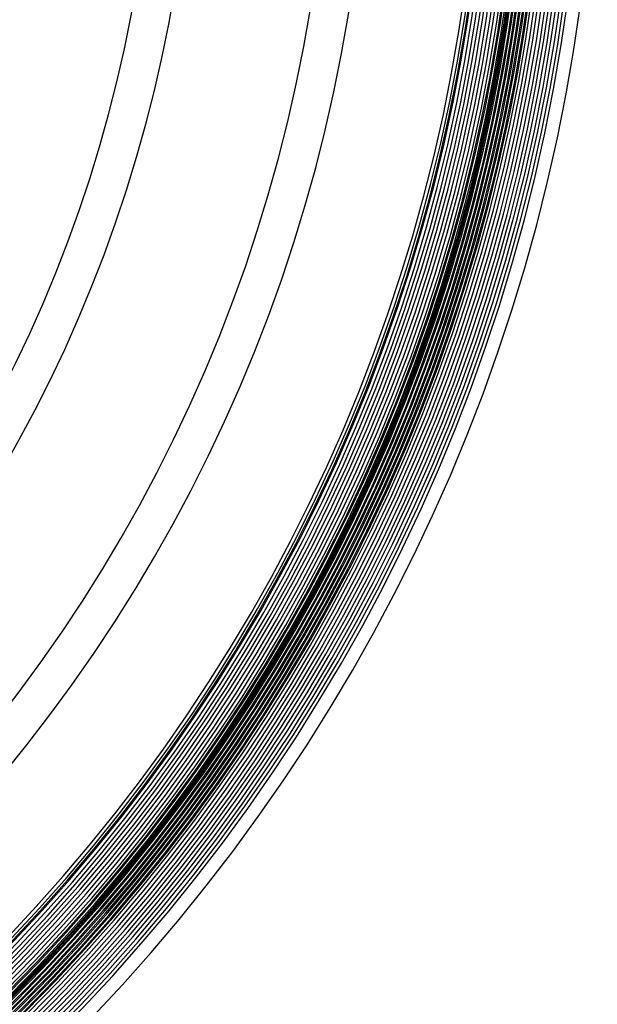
# Model space of a CAD drawing. Header units: millimetres. Extents: x -232 to 232, y -232 to 232.
# Tile 37 of 66: x 130 to 190, y -130 to -27. Entities that reach past the tile are written whole.
import ezdxf

# ---------------------------------------------------------------- set-up
doc = ezdxf.new("R2010")
doc.units = ezdxf.units.MM
doc.layers.add('HIDDEN', color=7, linetype='Continuous')
doc.layers.add('THICK', color=7, linetype='Continuous')

msp = doc.modelspace()

# ---------------------------------------------------------------- linework, layer by layer
at = {"layer": 'HIDDEN'}
for radius, start, end in [(184.62, 180, 0), (184.25, 180, 0), (183.88, 180, 0), (183.5, 180, 0), (183.12, 180, 0), (182.75, 180, 0), (182.38, 180, 0), (182, 180, 0), (181.62, 180, 0), (181.25, 180, 0), (180.88, 180, 0), (180.5, 180, 0), (180.12, 180, 0), (179.75, 180, 0), (179.38, 180, 0), (179, 180, 0), (178.62, 180, 0), (178.25, 180, 0), (181.88, 270.4908, 359.5092), (182.25, 270.4921, 359.5079)]:
    msp.add_arc((0, 0), radius, start, end, dxfattribs=at)
at = {"layer": 'THICK'}
for radius, start, end in [(182.5, 180, 0), (182.62, 270.4933, 359.5067), (183, 270.4945, 359.5055), (183.75, 270.4968, 359.5031), (183.38, 270.4957, 359.5043), (184.12, 270.498, 359.502), (184.88, 270.5001, 359.4999), (184.5, 270.4991, 359.501), (185.25, 270.5011, 359.4988), (186, 270.5031, 359.4969), (185.62, 270.5022, 359.4979), (186.38, 270.504, 359.4959), (187.12, 270.5059, 359.4941), (186.75, 270.505, 359.495), (187.88, 270.5076, 359.4924), (187.5, 270.5067, 359.4933), (188.25, 270.5084, 359.4916), (188.62, 270.5092, 359.4908), (190, 270.6023, 359.3977), (178.5, 270.6412, 359.3588), (148, 270.7733, 359.2267), (144, 270.7948, 359.2052), (166.25, 270.6884, 359.3116), (162.25, 270.7054, 359.2946), (177.88, 270.6443, 359.3558)]:
    msp.add_arc((0, 0), radius, start, end, dxfattribs=at)

doc.saveas('drawing.dxf')
